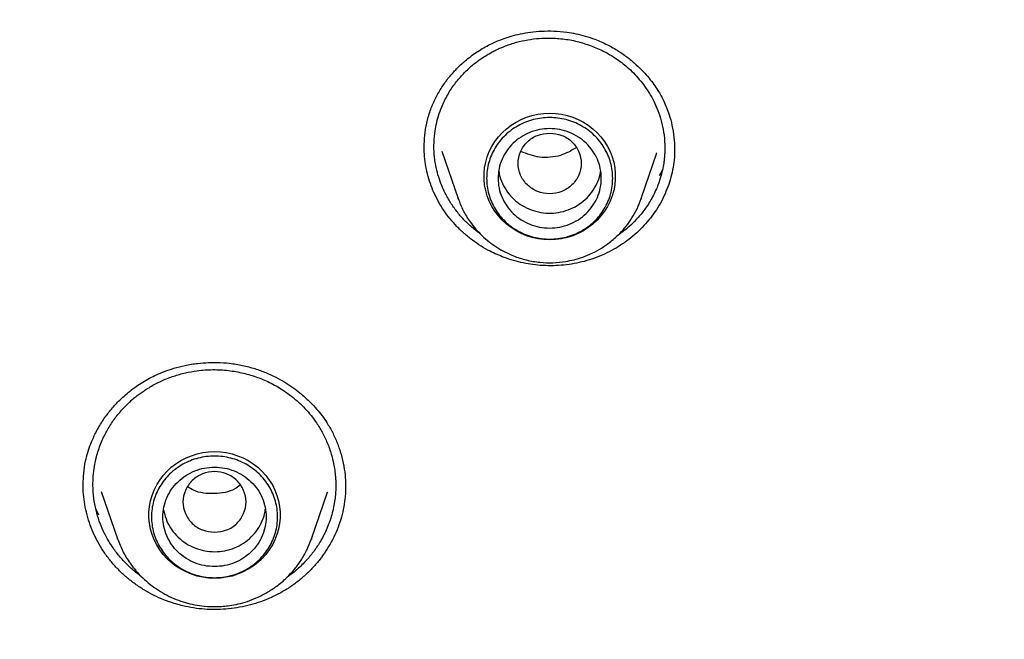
# Model space of a CAD drawing. Header units: millimetres. Extents: x 8 to 871, y 12 to 1888.
# Tile 100 of 114: x 425 to 442, y 1737 to 1748. Entities that reach past the tile are written whole.
import ezdxf

# ---------------------------------------------------------------- set-up
doc = ezdxf.new("R2010")
doc.units = ezdxf.units.MM

msp = doc.modelspace()

# ---------------------------------------------------------------- linework, layer by layer
at = {"color": 7, "linetype": 'Continuous', "lineweight": 30}
for p, q in [((432.197, 1745.612), (432.197, 1745.624)), ((432.502, 1745.549), (432.788, 1744.721)), ((435.981, 1744.721), (436.257, 1745.519)), ((436.254, 1745.52), (436.251, 1745.511)), ((436.563, 1745.58), (436.563, 1745.573)), ((436.353, 1745.226), (436.297, 1745.116)), ((432.79, 1744.714), (432.788, 1744.721)), ((435.981, 1744.721), (435.98, 1744.715)), ((426.247, 1739.719), (426.247, 1739.74)), ((426.559, 1739.616), (426.844, 1738.79)), ((430.23, 1738.79), (430.509, 1739.6)), ((430.506, 1739.601), (430.503, 1739.593)), ((426.521, 1739.2), (426.465, 1739.312)), ((426.846, 1738.785), (426.844, 1738.79)), ((430.225, 1738.779), (430.23, 1738.79)), ((430.23, 1738.79), (430.226, 1738.779))]:
    msp.add_line(p, q, dxfattribs=at)
at = {"color": 7, "linetype": 'Continuous', "lineweight": 30, "flags": 128}
for points in [[(434.385, 1744.004), (434.282, 1744.009), (434.18, 1744.022), (434.08, 1744.044), (433.982, 1744.074), (433.888, 1744.113), (433.797, 1744.16), (433.711, 1744.215), (433.631, 1744.277), (433.557, 1744.345), (433.489, 1744.42), (433.429, 1744.5), (433.376, 1744.585), (433.331, 1744.674), (433.295, 1744.767), (433.268, 1744.862), (433.249, 1744.96), (433.24, 1745.059), (433.24, 1745.158), (433.249, 1745.256), (433.268, 1745.354), (433.295, 1745.449), (433.331, 1745.542), (433.376, 1745.631), (433.429, 1745.716), (433.489, 1745.796), (433.557, 1745.871), (433.631, 1745.939), (433.711, 1746.001), (433.797, 1746.056), (433.888, 1746.103), (433.982, 1746.142), (434.08, 1746.172), (434.18, 1746.194), (434.282, 1746.208), (434.385, 1746.212), (434.487, 1746.208), (434.589, 1746.194), (434.689, 1746.172), (434.787, 1746.142), (434.882, 1746.103), (434.972, 1746.056), (435.058, 1746.001), (435.138, 1745.939), (435.213, 1745.871), (435.28, 1745.796), (435.341, 1745.716), (435.393, 1745.631), (435.438, 1745.542), (435.474, 1745.449), (435.502, 1745.354), (435.52, 1745.256), (435.529, 1745.158), (435.529, 1745.059), (435.52, 1744.96), (435.502, 1744.862), (435.474, 1744.767), (435.438, 1744.674), (435.393, 1744.585), (435.341, 1744.5), (435.28, 1744.42), (435.213, 1744.345), (435.138, 1744.277), (435.058, 1744.215), (434.972, 1744.16), (434.882, 1744.113), (434.787, 1744.074), (434.689, 1744.044), (434.589, 1744.022), (434.487, 1744.009), (434.385, 1744.004)], [(428.537, 1738.101), (428.434, 1738.105), (428.332, 1738.118), (428.232, 1738.14), (428.134, 1738.171), (428.04, 1738.21), (427.949, 1738.257), (427.864, 1738.311), (427.783, 1738.373), (427.709, 1738.442), (427.641, 1738.516), (427.581, 1738.596), (427.528, 1738.681), (427.483, 1738.771), (427.447, 1738.863), (427.42, 1738.959), (427.402, 1739.056), (427.392, 1739.155), (427.392, 1739.254), (427.402, 1739.353), (427.42, 1739.45), (427.447, 1739.546), (427.483, 1739.638), (427.528, 1739.728), (427.581, 1739.813), (427.641, 1739.893), (427.709, 1739.967), (427.783, 1740.036), (427.864, 1740.098), (427.949, 1740.152), (428.04, 1740.199), (428.134, 1740.238), (428.232, 1740.269), (428.332, 1740.291), (428.434, 1740.304), (428.537, 1740.309), (428.64, 1740.304), (428.741, 1740.291), (428.842, 1740.269), (428.939, 1740.238), (429.034, 1740.199), (429.124, 1740.152), (429.21, 1740.098), (429.291, 1740.036), (429.365, 1739.967), (429.433, 1739.893), (429.493, 1739.813), (429.546, 1739.728), (429.59, 1739.638), (429.626, 1739.546), (429.654, 1739.45), (429.672, 1739.353), (429.681, 1739.254), (429.681, 1739.155), (429.672, 1739.056), (429.654, 1738.959), (429.626, 1738.863), (429.59, 1738.771), (429.546, 1738.681), (429.493, 1738.596), (429.433, 1738.516), (429.365, 1738.442), (429.291, 1738.373), (429.21, 1738.311), (429.124, 1738.257), (429.034, 1738.21), (428.939, 1738.171), (428.842, 1738.14), (428.741, 1738.118), (428.64, 1738.105), (428.537, 1738.101)]]:
    msp.add_lwpolyline(points, dxfattribs=at)
at = {"color": 7, "linetype": 'Continuous', "lineweight": 30}
for points, knots in [([(476.886, 1724.143), (476.883, 1724.189), (476.876, 1724.292), (476.864, 1724.458), (476.85, 1724.652), (476.833, 1724.872), (476.812, 1725.118), (476.788, 1725.392), (476.761, 1725.688), (476.729, 1726.005), (476.693, 1726.344), (476.653, 1726.705), (476.608, 1727.079), (476.544, 1727.582), (476.457, 1728.206), (476.312, 1729.146), (476.114, 1730.278), (475.871, 1731.473), (475.63, 1732.537), (475.399, 1733.473), (475.151, 1734.403), (474.888, 1735.32), (474.612, 1736.217), (474.327, 1737.088), (474.035, 1737.933), (473.735, 1738.751), (473.43, 1739.543), (473.189, 1740.139), (473.019, 1740.548), (472.926, 1740.769), (472.839, 1740.972), (472.762, 1741.151), (472.695, 1741.306), (472.637, 1741.436), (472.592, 1741.538), (472.559, 1741.613), (472.535, 1741.666), (472.515, 1741.712), (472.492, 1741.763), (472.462, 1741.828), (472.426, 1741.908), (472.376, 1742.019), (472.31, 1742.163), (472.225, 1742.347), (472.128, 1742.555), (472.02, 1742.783), (471.904, 1743.024), (471.727, 1743.389), (471.482, 1743.881), (471.174, 1744.482), (470.857, 1745.079), (470.532, 1745.672), (470.188, 1746.282), (469.799, 1746.95), (469.365, 1747.667), (468.891, 1748.424), (468.405, 1749.17), (467.911, 1749.901), (467.41, 1750.617), (466.845, 1751.395), (466.214, 1752.232), (465.512, 1753.121), (464.8, 1753.984), (464.079, 1754.823), (463.345, 1755.64), (462.6, 1756.437), (461.843, 1757.214), (461.122, 1757.924), (460.44, 1758.572), (459.803, 1759.158), (459.165, 1759.726), (458.534, 1760.27), (457.914, 1760.789), (457.305, 1761.283), (456.724, 1761.742), (456.172, 1762.165), (455.643, 1762.561), (455.109, 1762.95), (454.559, 1763.342), (453.985, 1763.739), (453.387, 1764.141), (452.766, 1764.547), (452.119, 1764.957), (451.448, 1765.37), (450.751, 1765.783), (450.036, 1766.194), (449.174, 1766.671), (448.169, 1767.203), (447.021, 1767.776), (445.883, 1768.312), (444.757, 1768.812), (443.643, 1769.278), (442.53, 1769.715), (441.418, 1770.125), (440.308, 1770.507), (439.2, 1770.864), (438.094, 1771.194), (437.225, 1771.434), (436.595, 1771.598), (436.198, 1771.699), (435.791, 1771.799), (435.362, 1771.901), (434.907, 1772.005), (434.423, 1772.112), (433.893, 1772.223), (433.315, 1772.339), (432.687, 1772.458), (432.024, 1772.575), (431.327, 1772.689), (430.639, 1772.793), (429.963, 1772.887), (429.303, 1772.97), (428.62, 1773.048), (427.912, 1773.121), (427.181, 1773.186), (426.44, 1773.242), (425.692, 1773.288), (424.937, 1773.326), (424.161, 1773.353), (423.365, 1773.371), (422.826, 1773.373), (422.554, 1773.374)], [0, 0, 0, 0, 0.001713, 0.003764, 0.006157, 0.008892, 0.011972, 0.015398, 0.019169, 0.023132, 0.027418, 0.032025, 0.036855, 0.041692, 0.051195, 0.0607, 0.077679, 0.094665, 0.106803, 0.118944, 0.131089, 0.143175, 0.154991, 0.16652, 0.177761, 0.188715, 0.199382, 0.209761, 0.212964, 0.216053, 0.218824, 0.221269, 0.223388, 0.22518, 0.226646, 0.227569, 0.228291, 0.228814, 0.229459, 0.230409, 0.231516, 0.232766, 0.23497, 0.237511, 0.240391, 0.243607, 0.246998, 0.250457, 0.258877, 0.267672, 0.275841, 0.28431, 0.293079, 0.302146, 0.313318, 0.324546, 0.335667, 0.346682, 0.35759, 0.368393, 0.382693, 0.396803, 0.410723, 0.42447, 0.438118, 0.451675, 0.46514, 0.478514, 0.48934, 0.500105, 0.510726, 0.521041, 0.531049, 0.540748, 0.550138, 0.558476, 0.566554, 0.574609, 0.582938, 0.591541, 0.600418, 0.609568, 0.618993, 0.628693, 0.638666, 0.648884, 0.659097, 0.675013, 0.690765, 0.706356, 0.7213, 0.736092, 0.750735, 0.765243, 0.779615, 0.793854, 0.807958, 0.821927, 0.826901, 0.831858, 0.836907, 0.842282, 0.847992, 0.854037, 0.860416, 0.86782, 0.875629, 0.883843, 0.892461, 0.901485, 0.909314, 0.917424, 0.925816, 0.934488, 0.943442, 0.952677, 0.961641, 0.970856, 0.980321, 0.990035, 1, 1, 1, 1]), ([(371.302, 1724.065), (371.324, 1724.188), (371.382, 1724.517), (371.485, 1725.051), (371.611, 1725.668), (371.746, 1726.283), (371.888, 1726.897), (372.038, 1727.509), (372.197, 1728.119), (372.363, 1728.727), (372.537, 1729.334), (372.719, 1729.938), (372.909, 1730.539), (373.107, 1731.139), (373.313, 1731.735), (373.526, 1732.33), (373.747, 1732.922), (373.976, 1733.511), (374.212, 1734.097), (374.456, 1734.68), (374.708, 1735.26), (374.967, 1735.838), (375.234, 1736.412), (375.508, 1736.982), (375.79, 1737.55), (376.079, 1738.114), (376.375, 1738.674), (376.678, 1739.231), (376.989, 1739.784), (377.307, 1740.333), (377.632, 1740.879), (377.964, 1741.42), (378.304, 1741.957), (378.65, 1742.491), (379.003, 1743.019), (379.363, 1743.544), (379.73, 1744.064), (380.103, 1744.58), (380.483, 1745.091), (380.87, 1745.598), (381.263, 1746.1), (381.663, 1746.597), (382.07, 1747.089), (382.483, 1747.576), (382.902, 1748.058), (383.327, 1748.535), (383.758, 1749.007), (384.196, 1749.474), (384.64, 1749.935), (385.089, 1750.391), (385.545, 1750.842), (386.006, 1751.287), (386.473, 1751.726), (386.946, 1752.159), (387.425, 1752.587), (387.909, 1753.009), (388.398, 1753.425), (388.893, 1753.836), (389.393, 1754.24), (389.898, 1754.638), (390.409, 1755.03), (390.924, 1755.415), (391.445, 1755.795), (391.97, 1756.168), (392.501, 1756.535), (393.036, 1756.895), (393.575, 1757.249), (394.119, 1757.596), (394.668, 1757.937), (395.221, 1758.271), (395.779, 1758.598), (396.34, 1758.918), (396.906, 1759.232), (397.476, 1759.539), (398.05, 1759.839), (398.627, 1760.132), (399.209, 1760.418), (399.794, 1760.696), (400.382, 1760.968), (400.974, 1761.233), (401.57, 1761.49), (402.169, 1761.74), (402.771, 1761.983), (403.376, 1762.219), (403.984, 1762.447), (404.595, 1762.668), (405.209, 1762.882), (405.826, 1763.088), (406.445, 1763.286), (407.067, 1763.477), (407.692, 1763.661), (408.318, 1763.837), (408.947, 1764.005), (409.578, 1764.166), (410.211, 1764.319), (410.846, 1764.465), (411.483, 1764.603), (412.122, 1764.733), (412.762, 1764.855), (413.404, 1764.969), (414.047, 1765.076), (414.692, 1765.175), (415.338, 1765.266), (415.985, 1765.35), (416.633, 1765.425), (417.282, 1765.493), (417.931, 1765.553), (418.582, 1765.605), (419.233, 1765.649), (419.885, 1765.685), (420.537, 1765.714), (421.189, 1765.734), (421.842, 1765.747), (422.495, 1765.751), (423.147, 1765.748), (423.8, 1765.737), (424.452, 1765.718), (425.104, 1765.691), (425.756, 1765.656), (426.407, 1765.613), (427.058, 1765.563), (427.708, 1765.505), (428.357, 1765.438), (429.005, 1765.364), (429.652, 1765.282), (430.298, 1765.192), (430.943, 1765.095), (431.587, 1764.989), (432.229, 1764.876), (432.869, 1764.755), (433.508, 1764.627), (434.146, 1764.49), (434.781, 1764.346), (435.414, 1764.195), (436.046, 1764.035), (436.675, 1763.868), (437.302, 1763.694), (437.927, 1763.512), (438.549, 1763.322), (439.169, 1763.125), (439.786, 1762.92), (440.401, 1762.708), (441.012, 1762.488), (441.621, 1762.261), (442.227, 1762.027), (442.83, 1761.785), (443.429, 1761.536), (444.025, 1761.28), (444.618, 1761.017), (445.207, 1760.747), (445.793, 1760.469), (446.375, 1760.184), (446.953, 1759.893), (447.528, 1759.594), (448.098, 1759.289), (448.665, 1758.976), (449.227, 1758.657), (449.785, 1758.331), (450.339, 1757.998), (450.889, 1757.659), (451.434, 1757.313), (451.974, 1756.96), (452.51, 1756.601), (453.041, 1756.235), (453.568, 1755.863), (454.089, 1755.485), (454.606, 1755.101), (455.117, 1754.71), (455.623, 1754.313), (456.124, 1753.91), (456.62, 1753.501), (457.11, 1753.086), (457.595, 1752.665), (458.075, 1752.238), (458.549, 1751.805), (459.017, 1751.367), (459.479, 1750.923), (459.936, 1750.474), (460.387, 1750.019), (460.831, 1749.559), (461.27, 1749.093), (461.703, 1748.622), (462.129, 1748.146), (462.549, 1747.665), (462.963, 1747.178), (463.371, 1746.687), (463.772, 1746.191), (464.166, 1745.69), (464.554, 1745.184), (464.936, 1744.674), (465.311, 1744.159), (465.679, 1743.64), (466.04, 1743.116), (466.394, 1742.588), (466.742, 1742.055), (467.082, 1741.519), (467.416, 1740.978), (467.742, 1740.433), (468.061, 1739.885), (468.373, 1739.332), (468.678, 1738.776), (468.976, 1738.217), (469.266, 1737.653), (469.549, 1737.087), (469.824, 1736.516), (470.092, 1735.943), (470.353, 1735.366), (470.606, 1734.787), (470.851, 1734.204), (471.089, 1733.618), (471.319, 1733.03), (471.542, 1732.438), (471.757, 1731.845), (471.964, 1731.248), (472.163, 1730.649), (472.354, 1730.048), (472.538, 1729.444), (472.714, 1728.839), (472.881, 1728.231), (473.041, 1727.621), (473.193, 1727.009), (473.337, 1726.396), (473.473, 1725.781), (473.601, 1725.164), (473.72, 1724.546), (473.806, 1724.078), (473.849, 1723.815), (473.859, 1723.76)], [0, 0, 0, 0, 0.002644, 0.007112, 0.01158, 0.016048, 0.020516, 0.024984, 0.029452, 0.033919, 0.038387, 0.042855, 0.047323, 0.051791, 0.056258, 0.060726, 0.065194, 0.069662, 0.074129, 0.078597, 0.083065, 0.087532, 0.092, 0.096468, 0.100935, 0.105403, 0.109871, 0.114338, 0.118806, 0.123273, 0.127741, 0.132208, 0.136676, 0.141143, 0.145611, 0.150078, 0.154546, 0.159013, 0.163481, 0.167948, 0.172415, 0.176883, 0.18135, 0.185817, 0.190285, 0.194752, 0.199219, 0.203686, 0.208153, 0.212621, 0.217088, 0.221555, 0.226022, 0.230489, 0.234956, 0.239423, 0.243891, 0.248358, 0.252825, 0.257292, 0.261759, 0.266226, 0.270693, 0.27516, 0.279627, 0.284093, 0.28856, 0.293027, 0.297494, 0.301961, 0.306428, 0.310895, 0.315362, 0.319828, 0.324295, 0.328762, 0.333229, 0.337695, 0.342162, 0.346629, 0.351096, 0.355562, 0.360029, 0.364496, 0.368962, 0.373429, 0.377896, 0.382362, 0.386829, 0.391296, 0.395762, 0.400229, 0.404696, 0.409162, 0.413629, 0.418095, 0.422562, 0.427029, 0.431495, 0.435962, 0.440428, 0.444895, 0.449361, 0.453828, 0.458294, 0.462761, 0.467227, 0.471694, 0.476161, 0.480627, 0.485094, 0.48956, 0.494027, 0.498493, 0.50296, 0.507426, 0.511893, 0.516359, 0.520826, 0.525292, 0.529759, 0.534225, 0.538692, 0.543158, 0.547625, 0.552091, 0.556558, 0.561025, 0.565491, 0.569958, 0.574424, 0.578891, 0.583357, 0.587824, 0.592291, 0.596757, 0.601224, 0.60569, 0.610157, 0.614623, 0.61909, 0.623557, 0.628023, 0.63249, 0.636957, 0.641423, 0.64589, 0.650357, 0.654823, 0.65929, 0.663757, 0.668224, 0.67269, 0.677157, 0.681624, 0.686091, 0.690557, 0.695024, 0.699491, 0.703958, 0.708425, 0.712892, 0.717358, 0.721825, 0.726292, 0.730759, 0.735226, 0.739693, 0.74416, 0.748627, 0.753094, 0.757561, 0.762028, 0.766495, 0.770962, 0.775429, 0.779896, 0.784363, 0.78883, 0.793298, 0.797765, 0.802232, 0.806699, 0.811166, 0.815634, 0.820101, 0.824568, 0.829035, 0.833503, 0.83797, 0.842437, 0.846905, 0.851372, 0.85584, 0.860307, 0.864774, 0.869242, 0.873709, 0.878177, 0.882644, 0.887112, 0.89158, 0.896047, 0.900515, 0.904982, 0.90945, 0.913918, 0.918385, 0.922853, 0.92732, 0.931788, 0.936256, 0.940724, 0.945191, 0.949659, 0.954127, 0.958595, 0.963062, 0.96753, 0.971998, 0.976466, 0.980934, 0.985402, 0.989869, 0.994337, 0.998805, 1, 1, 1, 1]), ([(432.195, 1745.62), (432.197, 1745.688), (432.2, 1745.825), (432.235, 1746.039), (432.295, 1746.253), (432.38, 1746.455), (432.485, 1746.643), (432.606, 1746.814), (432.74, 1746.967), (432.867, 1747.089), (432.982, 1747.184), (433.081, 1747.256), (433.182, 1747.322), (433.293, 1747.385), (433.422, 1747.449), (433.565, 1747.507), (433.719, 1747.557), (433.877, 1747.597), (434.054, 1747.628), (434.249, 1747.645), (434.462, 1747.646), (434.662, 1747.629), (434.845, 1747.597), (435.009, 1747.557), (435.118, 1747.519), (435.173, 1747.5)], [0, 0, 0, 0, 0.053728, 0.109033, 0.165274, 0.219986, 0.273196, 0.324925, 0.374958, 0.422853, 0.453573, 0.483315, 0.512076, 0.540703, 0.574939, 0.615866, 0.650845, 0.689477, 0.731776, 0.777767, 0.827491, 0.881013, 0.918865, 0.958503, 1, 1, 1, 1]), ([(433.17, 1744.112), (433.12, 1744.148), (433.045, 1744.202), (432.954, 1744.286), (432.888, 1744.352), (432.824, 1744.422), (432.764, 1744.495), (432.707, 1744.572), (432.654, 1744.651), (432.604, 1744.733), (432.552, 1744.832), (432.497, 1744.952), (432.444, 1745.099), (432.401, 1745.266), (432.371, 1745.45), (432.361, 1745.651), (432.374, 1745.84), (432.403, 1746.013), (432.444, 1746.168), (432.507, 1746.343), (432.598, 1746.531), (432.721, 1746.718), (432.855, 1746.88), (432.976, 1746.997), (433.074, 1747.079), (433.147, 1747.134), (433.219, 1747.184), (433.291, 1747.228), (433.362, 1747.269), (433.431, 1747.305), (433.498, 1747.337), (433.605, 1747.382), (433.755, 1747.436), (433.952, 1747.484), (434.151, 1747.514), (434.371, 1747.525), (434.611, 1747.512), (434.866, 1747.468), (435.027, 1747.414), (435.107, 1747.387)], [0, 0, 0, 0, 0.032358, 0.048938, 0.065634, 0.082446, 0.099376, 0.116421, 0.133583, 0.15086, 0.168254, 0.194018, 0.222568, 0.2539, 0.288009, 0.324889, 0.364533, 0.392504, 0.421699, 0.452115, 0.495028, 0.535454, 0.573401, 0.608873, 0.625688, 0.641886, 0.657467, 0.672432, 0.686782, 0.700517, 0.713638, 0.726146, 0.761757, 0.796967, 0.83178, 0.866202, 0.911478, 0.956075, 1, 1, 1, 1]), ([(435.107, 1747.387), (435.182, 1747.356), (435.333, 1747.294), (435.544, 1747.168), (435.715, 1747.038), (435.848, 1746.913), (435.95, 1746.802), (436.043, 1746.682), (436.128, 1746.555), (436.206, 1746.414), (436.276, 1746.254), (436.336, 1746.073), (436.377, 1745.875), (436.394, 1745.701), (436.394, 1745.571), (436.391, 1745.489), (436.385, 1745.417), (436.373, 1745.326), (436.352, 1745.21), (436.314, 1745.068), (436.252, 1744.893), (436.158, 1744.703), (436.034, 1744.516), (435.904, 1744.36), (435.79, 1744.249), (435.698, 1744.171), (435.63, 1744.119), (435.581, 1744.083), (435.555, 1744.066), (435.551, 1744.064)], [0, 0, 0, 0, 0.056196, 0.113354, 0.171483, 0.206847, 0.242568, 0.278649, 0.315092, 0.3519, 0.395222, 0.441436, 0.490551, 0.542572, 0.569688, 0.58591, 0.602865, 0.622641, 0.6534, 0.689183, 0.729998, 0.789345, 0.843323, 0.891916, 0.935111, 0.95737, 0.97786, 0.996579, 1, 1, 1, 1]), ([(435.173, 1747.5), (435.247, 1747.47), (435.389, 1747.411), (435.581, 1747.3), (435.749, 1747.183), (435.893, 1747.062), (436.015, 1746.942), (436.117, 1746.826), (436.201, 1746.716), (436.269, 1746.614), (436.327, 1746.516), (436.379, 1746.416), (436.427, 1746.305), (436.477, 1746.166), (436.523, 1745.994), (436.558, 1745.791), (436.562, 1745.65), (436.564, 1745.58)], [0, 0, 0, 0, 0.090923, 0.175982, 0.255094, 0.328151, 0.395061, 0.455771, 0.510265, 0.558557, 0.601093, 0.645301, 0.693964, 0.747243, 0.825511, 0.912072, 1, 1, 1, 1]), ([(434.385, 1745.865), (434.313, 1745.857), (434.169, 1745.84), (433.985, 1745.719), (433.864, 1745.543), (433.82, 1745.335), (433.864, 1745.127), (433.985, 1744.95), (434.169, 1744.834), (434.385, 1744.791), (434.6, 1744.834), (434.784, 1744.95), (434.905, 1745.127), (434.949, 1745.335), (434.905, 1745.543), (434.784, 1745.719), (434.6, 1745.84), (434.457, 1745.857), (434.385, 1745.865)], [0, 0, 0, 0, 0.0625, 0.125, 0.1875, 0.25, 0.3125, 0.375, 0.4375, 0.5, 0.5625, 0.625, 0.6875, 0.75, 0.8125, 0.875, 0.9375, 1, 1, 1, 1]), ([(433.589, 1743.696), (433.507, 1743.73), (433.368, 1743.787), (433.187, 1743.891), (433.037, 1743.993), (432.895, 1744.108), (432.764, 1744.234), (432.645, 1744.368), (432.538, 1744.511), (432.444, 1744.664), (432.364, 1744.823), (432.3, 1744.986), (432.25, 1745.152), (432.216, 1745.324), (432.196, 1745.48), (432.195, 1745.578), (432.195, 1745.618)], [0, 0, 0, 0, 0.103, 0.172834, 0.242668, 0.314526, 0.386383, 0.456359, 0.526334, 0.598365, 0.670394, 0.739803, 0.809216, 0.880638, 0.952062, 1, 1, 1, 1]), ([(436.565, 1745.578), (436.565, 1745.575), (436.567, 1745.514), (436.557, 1745.395), (436.532, 1745.222), (436.49, 1745.05), (436.433, 1744.884), (436.361, 1744.722), (436.273, 1744.565), (436.172, 1744.418), (436.06, 1744.281), (435.938, 1744.155), (435.804, 1744.037), (435.659, 1743.93), (435.505, 1743.835), (435.341, 1743.751), (435.168, 1743.681), (434.991, 1743.626), (434.812, 1743.586), (434.632, 1743.561), (434.449, 1743.549), (434.268, 1743.552), (434.093, 1743.569), (433.923, 1743.597), (433.754, 1743.638), (433.644, 1743.677), (433.589, 1743.696)], [0, 0, 0, 0, 0.002659, 0.045747, 0.090042, 0.134335, 0.178075, 0.221815, 0.266901, 0.311989, 0.354675, 0.39736, 0.441221, 0.485081, 0.528842, 0.572602, 0.617702, 0.662804, 0.70553, 0.748256, 0.792193, 0.83613, 0.87658, 0.917029, 0.958515, 1, 1, 1, 1]), ([(434.844, 1745.608), (434.757, 1745.557), (434.618, 1745.474), (434.394, 1745.438), (434.154, 1745.437), (433.989, 1745.501), (433.881, 1745.544)], [0, 0, 0, 0, 0.299266, 0.481776, 0.661849, 1, 1, 1, 1]), ([(433.498, 1745.209), (433.5, 1745.188), (433.508, 1745.11), (433.557, 1744.983), (433.643, 1744.833), (433.759, 1744.704), (433.898, 1744.597), (434.006, 1744.55), (434.06, 1744.526)], [0, 0, 0, 0, 0.0688222, 0.2550578, 0.4412933, 0.6275289, 0.8137644, 1, 1, 1, 1]), ([(434.06, 1744.526), (434.116, 1744.509), (434.228, 1744.474), (434.406, 1744.463), (434.582, 1744.483), (434.751, 1744.537), (434.905, 1744.621), (435.04, 1744.732), (435.15, 1744.867), (435.227, 1745.02), (435.267, 1745.133), (435.272, 1745.193), (435.272, 1745.197)], [0, 0, 0, 0, 0.110255, 0.220511, 0.330766, 0.441022, 0.551277, 0.661533, 0.771788, 0.882043, 0.992299, 1, 1, 1, 1]), ([(432.788, 1744.721), (432.815, 1744.651), (432.871, 1744.509), (432.979, 1744.335), (433.091, 1744.191), (433.202, 1744.074), (433.325, 1743.967), (433.46, 1743.871), (433.602, 1743.789), (433.774, 1743.711), (433.977, 1743.646), (434.21, 1743.607), (434.44, 1743.599), (434.64, 1743.619), (434.814, 1743.655), (434.968, 1743.702), (435.128, 1743.768), (435.292, 1743.857), (435.456, 1743.972), (435.6, 1744.102), (435.723, 1744.241), (435.824, 1744.385), (435.914, 1744.545), (435.959, 1744.661), (435.981, 1744.721)], [0, 0, 0, 0, 0.0537557, 0.1091905, 0.1471505, 0.1859501, 0.2256412, 0.2658494, 0.3055254, 0.3446221, 0.4021618, 0.4584214, 0.5134137, 0.5671507, 0.6028085, 0.6411816, 0.6827119, 0.727435, 0.7753852, 0.8265925, 0.8671635, 0.909588, 0.953868, 1, 1, 1, 1]), ([(426.245, 1739.74), (426.247, 1739.804), (426.251, 1739.938), (426.28, 1740.125), (426.323, 1740.297), (426.375, 1740.445), (426.446, 1740.61), (426.543, 1740.787), (426.668, 1740.969), (426.806, 1741.133), (426.939, 1741.263), (427.062, 1741.367), (427.172, 1741.449), (427.286, 1741.523), (427.404, 1741.59), (427.529, 1741.652), (427.67, 1741.711), (427.835, 1741.767), (428.03, 1741.817), (428.233, 1741.85), (428.439, 1741.865), (428.642, 1741.865), (428.861, 1741.846), (429.008, 1741.815), (429.085, 1741.799)], [0, 0, 0, 0, 0.051251, 0.107936, 0.147435, 0.187901, 0.227576, 0.285313, 0.3409, 0.394291, 0.44611, 0.48028, 0.514152, 0.547737, 0.581025, 0.613922, 0.650231, 0.692739, 0.741457, 0.796419, 0.841791, 0.890776, 0.943464, 1, 1, 1, 1]), ([(427.265, 1738.128), (427.256, 1738.134), (427.221, 1738.159), (427.16, 1738.206), (427.084, 1738.271), (427.011, 1738.34), (426.94, 1738.412), (426.874, 1738.489), (426.81, 1738.568), (426.741, 1738.665), (426.667, 1738.784), (426.591, 1738.933), (426.522, 1739.102), (426.465, 1739.291), (426.427, 1739.5), (426.413, 1739.7), (426.419, 1739.885), (426.439, 1740.051), (426.48, 1740.243), (426.548, 1740.45), (426.649, 1740.662), (426.765, 1740.849), (426.874, 1740.987), (426.965, 1741.086), (427.033, 1741.154), (427.101, 1741.216), (427.17, 1741.272), (427.238, 1741.324), (427.306, 1741.371), (427.372, 1741.414), (427.477, 1741.476), (427.626, 1741.552), (427.823, 1741.628), (428.026, 1741.685), (428.254, 1741.726), (428.505, 1741.744), (428.778, 1741.731), (428.954, 1741.696), (429.041, 1741.678)], [0, 0, 0, 0, 0.005424, 0.022893, 0.040484, 0.058198, 0.076035, 0.093994, 0.112076, 0.130279, 0.157436, 0.18744, 0.220288, 0.255974, 0.294495, 0.335845, 0.36499, 0.395389, 0.42704, 0.471633, 0.513711, 0.553277, 0.590338, 0.607934, 0.624905, 0.64125, 0.656971, 0.672067, 0.68654, 0.700389, 0.713615, 0.750738, 0.787479, 0.823839, 0.859823, 0.907204, 0.953928, 1, 1, 1, 1]), ([(429.041, 1741.678), (429.124, 1741.656), (429.29, 1741.61), (429.528, 1741.505), (429.724, 1741.391), (429.881, 1741.278), (430.002, 1741.175), (430.117, 1741.062), (430.222, 1740.94), (430.324, 1740.802), (430.42, 1740.644), (430.508, 1740.462), (430.579, 1740.26), (430.621, 1740.08), (430.64, 1739.945), (430.648, 1739.86), (430.652, 1739.787), (430.653, 1739.702), (430.65, 1739.605), (430.64, 1739.494), (430.621, 1739.371), (430.584, 1739.201), (430.516, 1739), (430.412, 1738.784), (430.294, 1738.6), (430.183, 1738.459), (430.085, 1738.354), (430.005, 1738.278), (429.928, 1738.211), (429.858, 1738.156), (429.812, 1738.124), (429.791, 1738.11)], [0, 0, 0, 0, 0.053472, 0.107842, 0.163118, 0.196737, 0.230686, 0.264969, 0.299585, 0.334537, 0.375685, 0.419579, 0.466224, 0.515626, 0.541373, 0.556065, 0.571596, 0.59009, 0.611547, 0.63597, 0.663361, 0.693723, 0.750563, 0.802729, 0.850212, 0.893002, 0.918922, 0.942749, 0.964482, 0.984118, 1, 1, 1, 1]), ([(429.085, 1741.799), (429.154, 1741.781), (429.288, 1741.745), (429.475, 1741.671), (429.645, 1741.589), (429.798, 1741.5), (429.933, 1741.408), (430.069, 1741.301), (430.2, 1741.182), (430.319, 1741.054), (430.416, 1740.933), (430.508, 1740.8), (430.597, 1740.645), (430.681, 1740.46), (430.748, 1740.262), (430.796, 1740.058), (430.821, 1739.86), (430.823, 1739.735), (430.824, 1739.675)], [0, 0, 0, 0, 0.0695969, 0.1354045, 0.1973831, 0.2554707, 0.3096081, 0.359751, 0.4274121, 0.4860194, 0.5357659, 0.583381, 0.6493163, 0.718308, 0.7903572, 0.8640806, 0.9341277, 1, 1, 1, 1]), ([(428.537, 1738.902), (428.465, 1738.91), (428.321, 1738.926), (428.138, 1739.048), (428.016, 1739.224), (427.972, 1739.432), (428.016, 1739.639), (428.138, 1739.816), (428.321, 1739.933), (428.537, 1739.976), (428.752, 1739.933), (428.936, 1739.816), (429.057, 1739.639), (429.102, 1739.432), (429.057, 1739.224), (428.936, 1739.048), (428.752, 1738.926), (428.609, 1738.91), (428.537, 1738.902)], [0, 0, 0, 0, 0.0625, 0.125, 0.1875, 0.25, 0.3125, 0.375, 0.4375, 0.5, 0.5625, 0.625, 0.6875, 0.75, 0.8125, 0.875, 0.9375, 1, 1, 1, 1]), ([(427.986, 1737.62), (427.904, 1737.642), (427.761, 1737.68), (427.566, 1737.76), (427.394, 1737.845), (427.23, 1737.944), (427.074, 1738.056), (426.93, 1738.179), (426.798, 1738.313), (426.676, 1738.459), (426.568, 1738.613), (426.477, 1738.774), (426.399, 1738.941), (426.337, 1739.116), (426.289, 1739.294), (426.259, 1739.474), (426.244, 1739.624), (426.245, 1739.714), (426.246, 1739.745)], [0, 0, 0, 0, 0.083286, 0.145795, 0.208305, 0.272622, 0.33694, 0.399638, 0.462335, 0.526871, 0.591405, 0.653681, 0.715961, 0.780063, 0.844166, 0.906394, 0.968622, 1, 1, 1, 1]), ([(430.823, 1739.716), (430.823, 1739.684), (430.824, 1739.591), (430.808, 1739.437), (430.776, 1739.256), (430.726, 1739.077), (430.659, 1738.901), (430.577, 1738.733), (430.482, 1738.575), (430.376, 1738.426), (430.255, 1738.285), (430.122, 1738.153), (429.977, 1738.032), (429.82, 1737.921), (429.652, 1737.824), (429.477, 1737.741), (429.298, 1737.674), (429.116, 1737.622), (428.927, 1737.583), (428.737, 1737.56), (428.549, 1737.553), (428.361, 1737.559), (428.172, 1737.58), (428.048, 1737.606), (427.986, 1737.62)], [0, 0, 0, 0, 0.023975, 0.071037, 0.117644, 0.164252, 0.212302, 0.260355, 0.305713, 0.351072, 0.397674, 0.444275, 0.490879, 0.537482, 0.585511, 0.63354, 0.679066, 0.724592, 0.771408, 0.818224, 0.863047, 0.90787, 0.953935, 1, 1, 1, 1]), ([(428.983, 1739.723), (428.953, 1739.701), (428.826, 1739.606), (428.533, 1739.566), (428.237, 1739.587), (428.103, 1739.673), (428.07, 1739.694)], [0, 0, 0, 0, 0.119012, 0.499737, 0.880297, 1, 1, 1, 1]), ([(427.649, 1739.293), (427.661, 1739.24), (427.685, 1739.132), (427.762, 1738.98), (427.868, 1738.843), (428, 1738.729), (428.152, 1738.64), (428.265, 1738.606), (428.322, 1738.589)], [0, 0, 0, 0, 0.159623, 0.327698, 0.495774, 0.663849, 0.831925, 1, 1, 1, 1]), ([(428.322, 1738.589), (428.38, 1738.579), (428.495, 1738.558), (428.673, 1738.569), (428.845, 1738.611), (429.006, 1738.685), (429.148, 1738.787), (429.267, 1738.914), (429.356, 1739.061), (429.41, 1739.195), (429.42, 1739.279), (429.423, 1739.306)], [0, 0, 0, 0, 0.1177995, 0.235599, 0.3533985, 0.471198, 0.5889975, 0.706797, 0.8245965, 0.942396, 1, 1, 1, 1]), ([(426.844, 1738.79), (426.873, 1738.716), (426.932, 1738.566), (427.046, 1738.382), (427.165, 1738.229), (427.283, 1738.105), (427.414, 1737.991), (427.556, 1737.889), (427.707, 1737.802), (427.865, 1737.731), (428.026, 1737.676), (428.189, 1737.636), (428.38, 1737.609), (428.596, 1737.601), (428.809, 1737.622), (428.993, 1737.661), (429.156, 1737.711), (429.326, 1737.781), (429.5, 1737.876), (429.673, 1737.997), (429.826, 1738.135), (429.956, 1738.283), (430.063, 1738.435), (430.157, 1738.601), (430.202, 1738.72), (430.225, 1738.779)], [0, 0, 0, 0, 0.053853, 0.109435, 0.147513, 0.186443, 0.226271, 0.266605, 0.306401, 0.345616, 0.384253, 0.422315, 0.459807, 0.514959, 0.568848, 0.604604, 0.643084, 0.684728, 0.72957, 0.777642, 0.828971, 0.869632, 0.912145, 0.956513, 1, 1, 1, 1])]:
    msp.add_open_spline(points, degree=3, knots=knots, dxfattribs=at)
for points in [[(435.485, 1745.075), (435.483, 1745.028), (435.479, 1744.936), (435.45, 1744.799), (435.404, 1744.668), (435.34, 1744.543), (435.26, 1744.427), (435.165, 1744.323), (435.056, 1744.231), (434.936, 1744.154), (434.807, 1744.092), (434.67, 1744.048), (434.529, 1744.021), (434.385, 1744.012), (434.241, 1744.021), (434.099, 1744.048), (433.963, 1744.092), (433.833, 1744.154), (433.713, 1744.231), (433.605, 1744.323), (433.509, 1744.427), (433.429, 1744.543), (433.365, 1744.668), (433.319, 1744.799), (433.291, 1744.936), (433.282, 1745.075), (433.291, 1745.213), (433.319, 1745.35), (433.365, 1745.481), (433.429, 1745.606), (433.509, 1745.722), (433.605, 1745.826), (433.713, 1745.918), (433.833, 1745.995), (433.963, 1746.057), (434.099, 1746.101), (434.241, 1746.128), (434.385, 1746.138), (434.529, 1746.128), (434.67, 1746.101), (434.807, 1746.057), (434.936, 1745.995), (435.056, 1745.918), (435.165, 1745.826), (435.26, 1745.722), (435.34, 1745.606), (435.404, 1745.481), (435.45, 1745.35), (435.479, 1745.213), (435.483, 1745.121), (435.485, 1745.075)], [(434.385, 1744.207), (434.326, 1744.211), (434.208, 1744.217), (434.038, 1744.269), (433.881, 1744.349), (433.744, 1744.457), (433.632, 1744.59), (433.548, 1744.741), (433.496, 1744.904), (433.479, 1745.075), (433.496, 1745.245), (433.548, 1745.409), (433.632, 1745.559), (433.744, 1745.692), (433.881, 1745.8), (434.038, 1745.881), (434.208, 1745.931), (434.385, 1745.947), (434.561, 1745.931), (434.731, 1745.881), (434.888, 1745.8), (435.025, 1745.692), (435.138, 1745.559), (435.222, 1745.409), (435.273, 1745.245), (435.29, 1745.075), (435.273, 1744.904), (435.222, 1744.741), (435.138, 1744.59), (435.025, 1744.457), (434.888, 1744.349), (434.731, 1744.269), (434.561, 1744.217), (434.444, 1744.211), (434.385, 1744.207)], [(429.637, 1739.171), (429.635, 1739.125), (429.631, 1739.032), (429.602, 1738.896), (429.556, 1738.764), (429.492, 1738.64), (429.412, 1738.524), (429.317, 1738.419), (429.208, 1738.328), (429.088, 1738.251), (428.959, 1738.189), (428.822, 1738.144), (428.681, 1738.117), (428.537, 1738.108), (428.393, 1738.117), (428.251, 1738.144), (428.115, 1738.189), (427.985, 1738.251), (427.865, 1738.328), (427.757, 1738.419), (427.662, 1738.524), (427.582, 1738.64), (427.518, 1738.764), (427.471, 1738.896), (427.443, 1739.032), (427.434, 1739.171), (427.443, 1739.31), (427.471, 1739.446), (427.518, 1739.578), (427.582, 1739.703), (427.662, 1739.818), (427.757, 1739.923), (427.865, 1740.014), (427.985, 1740.092), (428.115, 1740.153), (428.251, 1740.198), (428.393, 1740.225), (428.537, 1740.234), (428.681, 1740.225), (428.822, 1740.198), (428.959, 1740.153), (429.088, 1740.092), (429.208, 1740.014), (429.317, 1739.923), (429.412, 1739.818), (429.492, 1739.703), (429.556, 1739.578), (429.602, 1739.446), (429.631, 1739.31), (429.635, 1739.217), (429.637, 1739.171)], [(428.537, 1738.304), (428.596, 1738.307), (428.714, 1738.314), (428.884, 1738.365), (429.04, 1738.445), (429.177, 1738.554), (429.29, 1738.686), (429.374, 1738.837), (429.425, 1739.001), (429.443, 1739.171), (429.425, 1739.341), (429.374, 1739.505), (429.29, 1739.656), (429.177, 1739.788), (429.04, 1739.897), (428.884, 1739.978), (428.714, 1740.027), (428.537, 1740.044), (428.36, 1740.027), (428.19, 1739.978), (428.034, 1739.897), (427.896, 1739.788), (427.784, 1739.656), (427.7, 1739.505), (427.648, 1739.341), (427.631, 1739.171), (427.648, 1739.001), (427.7, 1738.837), (427.784, 1738.686), (427.896, 1738.554), (428.034, 1738.445), (428.19, 1738.365), (428.36, 1738.314), (428.478, 1738.307), (428.537, 1738.304)]]:
    msp.add_open_spline(points, degree=3, dxfattribs=at)

doc.saveas('drawing.dxf')
